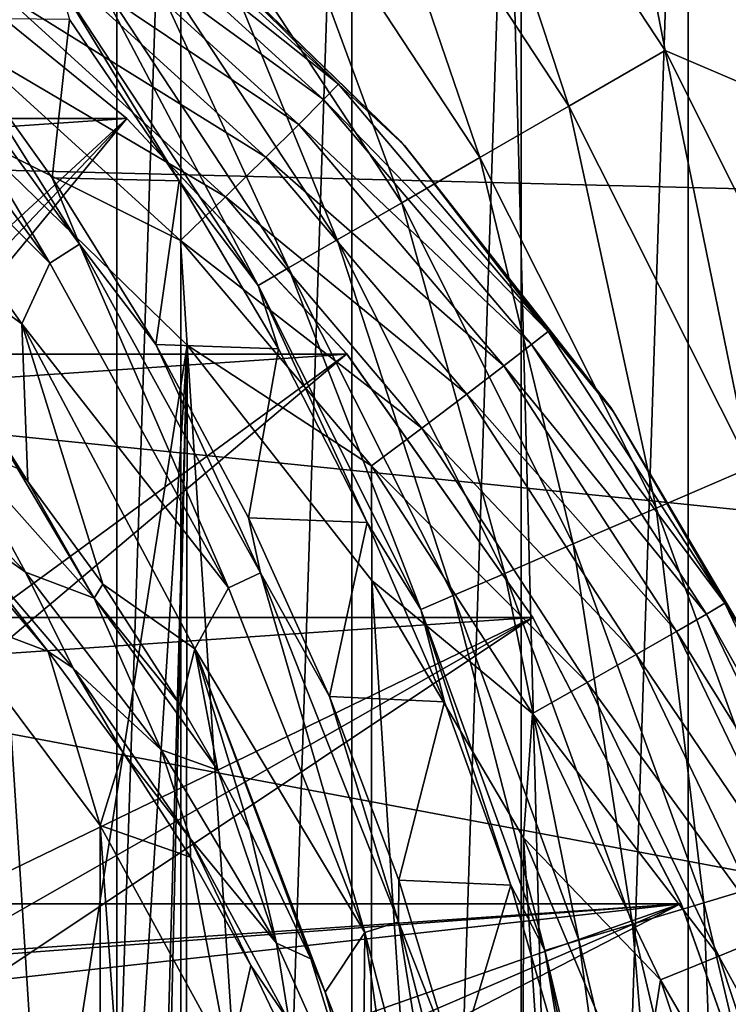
# Model space of a CAD drawing. Header units: millimetres. Extents: x -60 to 60, y -60 to 60.
# Tile 76 of 256: x -49.48 to -48.3, y 1.41 to 3.05. Entities that reach past the tile are written whole.
import ezdxf

# ---------------------------------------------------------------- set-up
doc = ezdxf.new("R2010")
doc.units = ezdxf.units.MM
doc.header["$LTSCALE"] = 81.481481
for name, color, linetype in [('142', 7, 'CONTINUOUS'), ('145', 7, 'CONTINUOUS'), ('181', 7, 'CONTINUOUS'), ('185', 7, 'CONTINUOUS'), ('188', 7, 'CONTINUOUS'), ('195', 7, 'CONTINUOUS'), ('209', 7, 'CONTINUOUS'), ('250', 7, 'CONTINUOUS'), ('254', 7, 'CONTINUOUS'), ('260', 7, 'CONTINUOUS'), ('261', 7, 'CONTINUOUS'), ('3', 7, 'CONTINUOUS'), ('334', 7, 'CONTINUOUS'), ('340', 7, 'CONTINUOUS'), ('341', 7, 'CONTINUOUS'), ('87', 7, 'CONTINUOUS')]:
    doc.layers.add(name, color=color, linetype=linetype)

msp = doc.modelspace()

# ---------------------------------------------------------------- linework, layer by layer
at = {"layer": '142', "color": 7, "linetype": 'Continuous', "true_color": 0xf5f5f5}
for points in [[(-49.3482, 1.7042, 16.8), (-49.6177, 2.0643, 16.8), (-49.3482, -1.7042, 16.8), (-49.3482, 1.7042, 16.8)], [(-49.3482, -1.7042, 16.8), (-49.6177, 2.0643, 16.8), (-49.5, 0, 16.8), (-49.3482, -1.7042, 16.8)], [(-49.1326, 1.3095, 16.8), (-49.3482, 1.7042, 16.8), (-49.1326, -1.3095, 16.8), (-49.1326, 1.3095, 16.8)], [(-49.1326, -1.3095, 16.8), (-49.3482, 1.7042, 16.8), (-49.3482, -1.7042, 16.8), (-49.1326, -1.3095, 16.8)]]:
    msp.add_3dface(points, dxfattribs=at)
at = {"layer": '145', "color": 7, "linetype": 'Continuous', "true_color": 0xf5f5f5}
for points in [[(-49.5699, 2.1546, 14.0635), (-49.6177, 2.0643, 16.8), (-49.435, 1.9951, 14.0128), (-49.5699, 2.1546, 14.0635)], [(-49.6177, 2.0643, 16.8), (-49.3482, 1.7042, 16.8), (-49.435, 1.9951, 14.0128), (-49.6177, 2.0643, 16.8)], [(-49.435, 1.9951, 14.0128), (-49.3482, 1.7042, 16.8), (-49.3106, 1.8271, 13.9618), (-49.435, 1.9951, 14.0128)], [(-49.3106, 1.8271, 13.9618), (-49.3482, 1.7042, 16.8), (-49.1973, 1.6516, 13.9114), (-49.3106, 1.8271, 13.9618)], [(-49.3482, 1.7042, 16.8), (-49.1326, 1.3095, 16.8), (-49.1973, 1.6516, 13.9114), (-49.3482, 1.7042, 16.8)], [(-49.1973, 1.6516, 13.9114), (-49.1326, 1.3095, 16.8), (-49.0961, 1.47, 13.8624), (-49.1973, 1.6516, 13.9114)], [(-49.0961, 1.47, 13.8624), (-49.1326, 1.3095, 16.8), (-49.0074, 1.284, 13.816), (-49.0961, 1.47, 13.8624)]]:
    msp.add_3dface(points, dxfattribs=at)
at = {"layer": '181', "color": 7, "linetype": 'Continuous', "true_color": 0xf5f5f5}
for points in [[(-49.4284, 2.7874, 13.0175), (-49.3993, 3.052, 2.9825), (-49.6196, 3.0542, 13.0175), (-49.4284, 2.7874, 13.0175)], [(-49.216, 2.7822, 2.9825), (-49.3993, 3.052, 2.9825), (-49.4284, 2.7874, 13.0175), (-49.216, 2.7822, 2.9825)], [(-49.255, 2.5086, 13.0175), (-49.216, 2.7822, 2.9825), (-49.4284, 2.7874, 13.0175), (-49.255, 2.5086, 13.0175)], [(-49.0499, 2.5014, 2.9825), (-49.216, 2.7822, 2.9825), (-49.255, 2.5086, 13.0175), (-49.0499, 2.5014, 2.9825)], [(-49.1003, 2.219, 13.0175), (-49.0499, 2.5014, 2.9825), (-49.255, 2.5086, 13.0175), (-49.1003, 2.219, 13.0175)], [(-48.9019, 2.2108, 2.9825), (-49.0499, 2.5014, 2.9825), (-49.1003, 2.219, 13.0175), (-48.9019, 2.2108, 2.9825)], [(-48.9648, 1.92, 13.0175), (-48.9019, 2.2108, 2.9825), (-49.1003, 2.219, 13.0175), (-48.9648, 1.92, 13.0175)], [(-48.7723, 1.9114, 2.9825), (-48.9019, 2.2108, 2.9825), (-48.9648, 1.92, 13.0175), (-48.7723, 1.9114, 2.9825)], [(-48.8491, 1.6127, 13.0175), (-48.7723, 1.9114, 2.9825), (-48.9648, 1.92, 13.0175), (-48.8491, 1.6127, 13.0175)], [(-48.6618, 1.6045, 2.9825), (-48.7723, 1.9114, 2.9825), (-48.8491, 1.6127, 13.0175), (-48.6618, 1.6045, 2.9825)], [(-48.7538, 1.2985, 13.0175), (-48.6618, 1.6045, 2.9825), (-48.8491, 1.6127, 13.0175), (-48.7538, 1.2985, 13.0175)], [(-48.5708, 1.2913, 2.9825), (-48.6618, 1.6045, 2.9825), (-48.7538, 1.2985, 13.0175), (-48.5708, 1.2913, 2.9825)]]:
    msp.add_3dface(points, dxfattribs=at)
at = {"layer": '185', "color": 7, "linetype": 'Continuous', "true_color": 0xf5f5f5}
for points in [[(-48.5646, 2.9072, 2.0741), (-48.787, 3.5832, 2.0186), (-48.9361, 3.4721, 2.0741), (-48.5646, 2.9072, 2.0741)], [(-48.4035, 3.0002, 2.0186), (-48.787, 3.5832, 2.0186), (-48.5646, 2.9072, 2.0741), (-48.4035, 3.0002, 2.0186)], [(-48.4035, 3.0002, 2.0186), (-48.504, 3.5176, 2), (-48.787, 3.5832, 2.0186), (-48.4035, 3.0002, 2.0186)], [(-48.1171, 2.8777, 2), (-48.504, 3.5176, 2), (-48.4035, 3.0002, 2.0186), (-48.1171, 2.8777, 2)], [(-48.7133, 2.8213, 2.1645), (-48.9361, 3.4721, 2.0741), (-49.0739, 3.3696, 2.1645), (-48.7133, 2.8213, 2.1645)], [(-48.5646, 2.9072, 2.0741), (-48.9361, 3.4721, 2.0741), (-48.7133, 2.8213, 2.1645), (-48.5646, 2.9072, 2.0741)], [(-48.8441, 2.7458, 2.2863), (-49.0739, 3.3696, 2.1645), (-49.195, 3.2794, 2.2863), (-48.8441, 2.7458, 2.2863)], [(-48.7133, 2.8213, 2.1645), (-49.0739, 3.3696, 2.1645), (-48.8441, 2.7458, 2.2863), (-48.7133, 2.8213, 2.1645)], [(-48.952, 2.6835, 2.4351), (-49.195, 3.2794, 2.2863), (-49.295, 3.205, 2.4351), (-48.952, 2.6835, 2.4351)], [(-48.8441, 2.7458, 2.2863), (-49.195, 3.2794, 2.2863), (-48.952, 2.6835, 2.4351), (-48.8441, 2.7458, 2.2863)], [(-49.0331, 2.6367, 2.6051), (-49.295, 3.205, 2.4351), (-49.37, 3.1491, 2.6051), (-49.0331, 2.6367, 2.6051)], [(-48.952, 2.6835, 2.4351), (-49.295, 3.205, 2.4351), (-49.0331, 2.6367, 2.6051), (-48.952, 2.6835, 2.4351)], [(-49.0841, 2.6072, 2.79), (-49.37, 3.1491, 2.6051), (-49.4174, 3.1139, 2.79), (-49.0841, 2.6072, 2.79)], [(-49.0331, 2.6367, 2.6051), (-49.37, 3.1491, 2.6051), (-49.0841, 2.6072, 2.79), (-49.0331, 2.6367, 2.6051)], [(-49.3993, 3.052, 2.9825), (-49.216, 2.7822, 2.9825), (-49.4174, 3.1139, 2.79), (-49.3993, 3.052, 2.9825)], [(-49.216, 2.7822, 2.9825), (-49.0841, 2.6072, 2.79), (-49.4174, 3.1139, 2.79), (-49.216, 2.7822, 2.9825)], [(-48.2611, 2.303, 2.0741), (-48.4035, 3.0002, 2.0186), (-48.5646, 2.9072, 2.0741), (-48.2611, 2.303, 2.0741)], [(-48.0904, 2.3766, 2.0186), (-48.4035, 3.0002, 2.0186), (-48.2611, 2.303, 2.0741), (-48.0904, 2.3766, 2.0186)], [(-48.0904, 2.3766, 2.0186), (-48.1171, 2.8777, 2), (-48.4035, 3.0002, 2.0186), (-48.0904, 2.3766, 2.0186)], [(-48.4188, 2.235, 2.1645), (-48.5646, 2.9072, 2.0741), (-48.7133, 2.8213, 2.1645), (-48.4188, 2.235, 2.1645)], [(-48.2611, 2.303, 2.0741), (-48.5646, 2.9072, 2.0741), (-48.4188, 2.235, 2.1645), (-48.2611, 2.303, 2.0741)], [(-48.5575, 2.1751, 2.2863), (-48.7133, 2.8213, 2.1645), (-48.8441, 2.7458, 2.2863), (-48.5575, 2.1751, 2.2863)], [(-48.4188, 2.235, 2.1645), (-48.7133, 2.8213, 2.1645), (-48.5575, 2.1751, 2.2863), (-48.4188, 2.235, 2.1645)], [(-49.216, 2.7822, 2.9825), (-49.0499, 2.5014, 2.9825), (-49.0841, 2.6072, 2.79), (-49.216, 2.7822, 2.9825)], [(-48.6719, 2.1258, 2.4351), (-48.8441, 2.7458, 2.2863), (-48.952, 2.6835, 2.4351), (-48.6719, 2.1258, 2.4351)], [(-48.5575, 2.1751, 2.2863), (-48.8441, 2.7458, 2.2863), (-48.6719, 2.1258, 2.4351), (-48.5575, 2.1751, 2.2863)], [(-48.7578, 2.0887, 2.6051), (-48.952, 2.6835, 2.4351), (-49.0331, 2.6367, 2.6051), (-48.7578, 2.0887, 2.6051)], [(-48.6719, 2.1258, 2.4351), (-48.952, 2.6835, 2.4351), (-48.7578, 2.0887, 2.6051), (-48.6719, 2.1258, 2.4351)], [(-48.812, 2.0653, 2.79), (-49.0331, 2.6367, 2.6051), (-49.0841, 2.6072, 2.79), (-48.812, 2.0653, 2.79)], [(-48.7578, 2.0887, 2.6051), (-49.0331, 2.6367, 2.6051), (-48.812, 2.0653, 2.79), (-48.7578, 2.0887, 2.6051)], [(-49.0499, 2.5014, 2.9825), (-48.9019, 2.2108, 2.9825), (-49.0841, 2.6072, 2.79), (-49.0499, 2.5014, 2.9825)], [(-48.9019, 2.2108, 2.9825), (-48.812, 2.0653, 2.79), (-49.0841, 2.6072, 2.79), (-48.9019, 2.2108, 2.9825)], [(-48.1944, 1.6183, 2.1645), (-48.2611, 2.303, 2.0741), (-48.4188, 2.235, 2.1645), (-48.1944, 1.6183, 2.1645)], [(-48.339, 1.575, 2.2863), (-48.4188, 2.235, 2.1645), (-48.5575, 2.1751, 2.2863), (-48.339, 1.575, 2.2863)], [(-48.1944, 1.6183, 2.1645), (-48.4188, 2.235, 2.1645), (-48.339, 1.575, 2.2863), (-48.1944, 1.6183, 2.1645)], [(-48.9019, 2.2108, 2.9825), (-48.7723, 1.9114, 2.9825), (-48.812, 2.0653, 2.79), (-48.9019, 2.2108, 2.9825)], [(-48.4585, 1.5393, 2.4351), (-48.5575, 2.1751, 2.2863), (-48.6719, 2.1258, 2.4351), (-48.4585, 1.5393, 2.4351)], [(-48.339, 1.575, 2.2863), (-48.5575, 2.1751, 2.2863), (-48.4585, 1.5393, 2.4351), (-48.339, 1.575, 2.2863)], [(-48.5481, 1.5124, 2.6051), (-48.6719, 2.1258, 2.4351), (-48.7578, 2.0887, 2.6051), (-48.5481, 1.5124, 2.6051)], [(-48.4585, 1.5393, 2.4351), (-48.6719, 2.1258, 2.4351), (-48.5481, 1.5124, 2.6051), (-48.4585, 1.5393, 2.4351)], [(-48.6046, 1.4955, 2.79), (-48.7578, 2.0887, 2.6051), (-48.812, 2.0653, 2.79), (-48.6046, 1.4955, 2.79)], [(-48.5481, 1.5124, 2.6051), (-48.7578, 2.0887, 2.6051), (-48.6046, 1.4955, 2.79), (-48.5481, 1.5124, 2.6051)], [(-48.7723, 1.9114, 2.9825), (-48.6618, 1.6045, 2.9825), (-48.812, 2.0653, 2.79), (-48.7723, 1.9114, 2.9825)], [(-48.6618, 1.6045, 2.9825), (-48.6046, 1.4955, 2.79), (-48.812, 2.0653, 2.79), (-48.6618, 1.6045, 2.9825)], [(-48.1918, 0.9536, 2.2863), (-48.1944, 1.6183, 2.1645), (-48.339, 1.575, 2.2863), (-48.1918, 0.9536, 2.2863)], [(-48.6618, 1.6045, 2.9825), (-48.5708, 1.2913, 2.9825), (-48.6046, 1.4955, 2.79), (-48.6618, 1.6045, 2.9825)], [(-48.3145, 0.932, 2.4351), (-48.339, 1.575, 2.2863), (-48.4585, 1.5393, 2.4351), (-48.3145, 0.932, 2.4351)], [(-48.1918, 0.9536, 2.2863), (-48.339, 1.575, 2.2863), (-48.3145, 0.932, 2.4351), (-48.1918, 0.9536, 2.2863)], [(-48.4067, 0.9157, 2.6051), (-48.4585, 1.5393, 2.4351), (-48.5481, 1.5124, 2.6051), (-48.4067, 0.9157, 2.6051)], [(-48.3145, 0.932, 2.4351), (-48.4585, 1.5393, 2.4351), (-48.4067, 0.9157, 2.6051), (-48.3145, 0.932, 2.4351)], [(-48.4648, 0.9055, 2.79), (-48.5481, 1.5124, 2.6051), (-48.6046, 1.4955, 2.79), (-48.4648, 0.9055, 2.79)], [(-48.4067, 0.9157, 2.6051), (-48.5481, 1.5124, 2.6051), (-48.4648, 0.9055, 2.79), (-48.4067, 0.9157, 2.6051)], [(-48.5708, 1.2913, 2.9825), (-48.4997, 0.9729, 2.9825), (-48.6046, 1.4955, 2.79), (-48.5708, 1.2913, 2.9825)], [(-48.4997, 0.9729, 2.9825), (-48.4648, 0.9055, 2.79), (-48.6046, 1.4955, 2.79), (-48.4997, 0.9729, 2.9825)]]:
    msp.add_3dface(points, dxfattribs=at)
at = {"layer": '188', "color": 7, "linetype": 'Continuous', "true_color": 0xf5f5f5}
for points in [[(-49.7967, 3.1463, 13.3949), (-49.4324, 2.6449, 13.3949), (-49.7513, 3.1839, 13.21), (-49.7967, 3.1463, 13.3949)], [(-49.7513, 3.1839, 13.21), (-49.4324, 2.6449, 13.3949), (-49.3826, 2.6765, 13.21), (-49.7513, 3.1839, 13.21)], [(-49.6196, 3.0542, 13.0175), (-49.7513, 3.1839, 13.21), (-49.3826, 2.6765, 13.21), (-49.6196, 3.0542, 13.0175)], [(-49.7967, 3.1463, 13.3949), (-49.8352, 3.0456, 13.5649), (-49.4324, 2.6449, 13.3949), (-49.7967, 3.1463, 13.3949)], [(-49.4284, 2.7874, 13.0175), (-49.6196, 3.0542, 13.0175), (-49.3826, 2.6765, 13.21), (-49.4284, 2.7874, 13.0175)], [(-49.4792, 2.5432, 13.5649), (-49.8352, 3.0456, 13.5649), (-49.7678, 2.7517, 13.7137), (-49.4792, 2.5432, 13.5649)], [(-49.8352, 3.0456, 13.5649), (-49.4792, 2.5432, 13.5649), (-49.4324, 2.6449, 13.3949), (-49.8352, 3.0456, 13.5649)], [(-49.255, 2.5086, 13.0175), (-49.4284, 2.7874, 13.0175), (-49.3826, 2.6765, 13.21), (-49.255, 2.5086, 13.0175)], [(-49.4694, 2.2796, 13.7136), (-49.4792, 2.5432, 13.5649), (-49.7678, 2.7517, 13.7137), (-49.4694, 2.2796, 13.7136)], [(-49.4694, 2.2796, 13.7136), (-49.7678, 2.7517, 13.7137), (-49.4864, 2.3012, 13.7178), (-49.4694, 2.2796, 13.7136)], [(-49.4324, 2.6449, 13.3949), (-49.1338, 2.1017, 13.3949), (-49.3826, 2.6765, 13.21), (-49.4324, 2.6449, 13.3949)], [(-49.3826, 2.6765, 13.21), (-49.1338, 2.1017, 13.3949), (-49.0804, 2.1268, 13.21), (-49.3826, 2.6765, 13.21)], [(-49.255, 2.5086, 13.0175), (-49.3826, 2.6765, 13.21), (-49.0804, 2.1268, 13.21), (-49.255, 2.5086, 13.0175)], [(-49.4324, 2.6449, 13.3949), (-49.4792, 2.5432, 13.5649), (-49.1338, 2.1017, 13.3949), (-49.4324, 2.6449, 13.3949)], [(-49.3439, 2.1077, 13.6812), (-49.4792, 2.5432, 13.5649), (-49.4694, 2.2796, 13.7136), (-49.3439, 2.1077, 13.6812)], [(-49.1898, 1.9998, 13.5649), (-49.4792, 2.5432, 13.5649), (-49.3439, 2.1077, 13.6812), (-49.1898, 1.9998, 13.5649)], [(-49.4792, 2.5432, 13.5649), (-49.1898, 1.9998, 13.5649), (-49.1338, 2.1017, 13.3949), (-49.4792, 2.5432, 13.5649)], [(-49.1003, 2.219, 13.0175), (-49.255, 2.5086, 13.0175), (-49.0804, 2.1268, 13.21), (-49.1003, 2.219, 13.0175)], [(-48.9648, 1.92, 13.0175), (-49.1003, 2.219, 13.0175), (-49.0804, 2.1268, 13.21), (-48.9648, 1.92, 13.0175)], [(-49.1338, 2.1017, 13.3949), (-48.9056, 1.5253, 13.3949), (-49.0804, 2.1268, 13.21), (-49.1338, 2.1017, 13.3949)], [(-49.0804, 2.1268, 13.21), (-48.9056, 1.5253, 13.3949), (-48.8495, 1.5435, 13.21), (-49.0804, 2.1268, 13.21)], [(-48.9648, 1.92, 13.0175), (-49.0804, 2.1268, 13.21), (-48.8495, 1.5435, 13.21), (-48.9648, 1.92, 13.0175)], [(-49.2141, 1.9056, 13.6444), (-49.1898, 1.9998, 13.5649), (-49.3439, 2.1077, 13.6812), (-49.2141, 1.9056, 13.6444)], [(-49.1338, 2.1017, 13.3949), (-49.1898, 1.9998, 13.5649), (-48.9056, 1.5253, 13.3949), (-49.1338, 2.1017, 13.3949)], [(-49.1517, 1.7971, 13.6254), (-49.1898, 1.9998, 13.5649), (-49.2141, 1.9056, 13.6444), (-49.1517, 1.7971, 13.6254)], [(-49.0978, 1.6962, 13.6082), (-49.1898, 1.9998, 13.5649), (-49.1517, 1.7971, 13.6254), (-49.0978, 1.6962, 13.6082)], [(-48.9959, 1.4813, 13.5734), (-49.1898, 1.9998, 13.5649), (-49.0978, 1.6962, 13.6082), (-48.9959, 1.4813, 13.5734)], [(-48.9723, 1.4259, 13.5649), (-49.1898, 1.9998, 13.5649), (-48.9959, 1.4813, 13.5734), (-48.9723, 1.4259, 13.5649)], [(-49.1898, 1.9998, 13.5649), (-48.9723, 1.4259, 13.5649), (-48.9056, 1.5253, 13.3949), (-49.1898, 1.9998, 13.5649)], [(-48.8491, 1.6127, 13.0175), (-48.9648, 1.92, 13.0175), (-48.8495, 1.5435, 13.21), (-48.8491, 1.6127, 13.0175)], [(-48.7538, 1.2985, 13.0175), (-48.8491, 1.6127, 13.0175), (-48.8495, 1.5435, 13.21), (-48.7538, 1.2985, 13.0175)], [(-48.9056, 1.5253, 13.3949), (-48.7514, 0.9249, 13.3949), (-48.8495, 1.5435, 13.21), (-48.9056, 1.5253, 13.3949)], [(-48.8495, 1.5435, 13.21), (-48.7514, 0.9249, 13.3949), (-48.6935, 0.936, 13.21), (-48.8495, 1.5435, 13.21)], [(-48.7538, 1.2985, 13.0175), (-48.8495, 1.5435, 13.21), (-48.6935, 0.936, 13.21), (-48.7538, 1.2985, 13.0175)], [(-48.9723, 1.4259, 13.5649), (-48.9088, 1.2631, 13.5411), (-48.9056, 1.5253, 13.3949), (-48.9723, 1.4259, 13.5649)], [(-48.9088, 1.2631, 13.5411), (-48.8368, 1.0439, 13.5121), (-48.9056, 1.5253, 13.3949), (-48.9088, 1.2631, 13.5411)], [(-48.9056, 1.5253, 13.3949), (-48.8368, 1.0439, 13.5121), (-48.7514, 0.9249, 13.3949), (-48.9056, 1.5253, 13.3949)]]:
    msp.add_3dface(points, dxfattribs=at)
at = {"layer": '195', "color": 7, "linetype": 'Continuous', "true_color": 0xf5f5f5}
for points in [[(-49.4733, 2.1281, 13.8274), (-49.5919, 2.3464, 13.7903), (-49.7311, 2.3969, 13.9151), (-49.4733, 2.1281, 13.8274)], [(-49.4733, 2.1281, 13.8274), (-49.7311, 2.3969, 13.9151), (-49.6179, 2.2297, 13.9737), (-49.4733, 2.1281, 13.8274)], [(-49.3581, 2.0843, 13.7082), (-49.5919, 2.3464, 13.7903), (-49.4733, 2.1281, 13.8274), (-49.3581, 2.0843, 13.7082)], [(-49.3581, 2.0843, 13.7082), (-49.4864, 2.3012, 13.7178), (-49.5919, 2.3464, 13.7903), (-49.3581, 2.0843, 13.7082)], [(-49.4694, 2.2796, 13.7136), (-49.4864, 2.3012, 13.7178), (-49.3581, 2.0843, 13.7082), (-49.4694, 2.2796, 13.7136)], [(-49.3439, 2.1077, 13.6812), (-49.4694, 2.2796, 13.7136), (-49.3581, 2.0843, 13.7082), (-49.3439, 2.1077, 13.6812)], [(-49.5699, 2.1546, 14.0635), (-49.435, 1.9951, 14.0128), (-49.6179, 2.2297, 13.9737), (-49.5699, 2.1546, 14.0635)], [(-49.435, 1.9951, 14.0128), (-49.3935, 1.9676, 13.8904), (-49.6179, 2.2297, 13.9737), (-49.435, 1.9951, 14.0128)], [(-49.3935, 1.9676, 13.8904), (-49.4733, 2.1281, 13.8274), (-49.6179, 2.2297, 13.9737), (-49.3935, 1.9676, 13.8904)], [(-49.2464, 1.8308, 13.7378), (-49.3581, 2.0843, 13.7082), (-49.4733, 2.1281, 13.8274), (-49.2464, 1.8308, 13.7378)], [(-49.2464, 1.8308, 13.7378), (-49.4733, 2.1281, 13.8274), (-49.3935, 1.9676, 13.8904), (-49.2464, 1.8308, 13.7378)], [(-49.2141, 1.9056, 13.6444), (-49.3439, 2.1077, 13.6812), (-49.3581, 2.0843, 13.7082), (-49.2141, 1.9056, 13.6444)], [(-49.1517, 1.7971, 13.6254), (-49.2141, 1.9056, 13.6444), (-49.3581, 2.0843, 13.7082), (-49.1517, 1.7971, 13.6254)], [(-49.1517, 1.7971, 13.6254), (-49.3581, 2.0843, 13.7082), (-49.2464, 1.8308, 13.7378), (-49.1517, 1.7971, 13.6254)], [(-49.435, 1.9951, 14.0128), (-49.3106, 1.8271, 13.9618), (-49.3935, 1.9676, 13.8904), (-49.435, 1.9951, 14.0128)], [(-49.3106, 1.8271, 13.9618), (-49.1975, 1.6824, 13.8069), (-49.3935, 1.9676, 13.8904), (-49.3106, 1.8271, 13.9618)], [(-49.1975, 1.6824, 13.8069), (-49.2464, 1.8308, 13.7378), (-49.3935, 1.9676, 13.8904), (-49.1975, 1.6824, 13.8069)], [(-49.0535, 1.5073, 13.65), (-49.2464, 1.8308, 13.7378), (-49.1975, 1.6824, 13.8069), (-49.0535, 1.5073, 13.65)], [(-49.0535, 1.5073, 13.65), (-49.1517, 1.7971, 13.6254), (-49.2464, 1.8308, 13.7378), (-49.0535, 1.5073, 13.65)], [(-49.3106, 1.8271, 13.9618), (-49.1973, 1.6516, 13.9114), (-49.1975, 1.6824, 13.8069), (-49.3106, 1.8271, 13.9618)], [(-49.0978, 1.6962, 13.6082), (-49.1517, 1.7971, 13.6254), (-49.0535, 1.5073, 13.65), (-49.0978, 1.6962, 13.6082)], [(-48.9959, 1.4813, 13.5734), (-49.0978, 1.6962, 13.6082), (-49.0535, 1.5073, 13.65), (-48.9959, 1.4813, 13.5734)], [(-49.1973, 1.6516, 13.9114), (-49.0961, 1.47, 13.8624), (-49.1975, 1.6824, 13.8069), (-49.1973, 1.6516, 13.9114)], [(-49.0961, 1.47, 13.8624), (-49.0322, 1.3766, 13.7265), (-49.1975, 1.6824, 13.8069), (-49.0961, 1.47, 13.8624)], [(-49.0322, 1.3766, 13.7265), (-49.0535, 1.5073, 13.65), (-49.1975, 1.6824, 13.8069), (-49.0322, 1.3766, 13.7265)], [(-48.8973, 1.1601, 13.5689), (-49.0535, 1.5073, 13.65), (-49.0322, 1.3766, 13.7265), (-48.8973, 1.1601, 13.5689)], [(-48.8973, 1.1601, 13.5689), (-48.9959, 1.4813, 13.5734), (-49.0535, 1.5073, 13.65), (-48.8973, 1.1601, 13.5689)], [(-49.0961, 1.47, 13.8624), (-49.0074, 1.284, 13.816), (-49.0322, 1.3766, 13.7265), (-49.0961, 1.47, 13.8624)], [(-48.9723, 1.4259, 13.5649), (-48.9959, 1.4813, 13.5734), (-48.8973, 1.1601, 13.5689), (-48.9723, 1.4259, 13.5649)], [(-48.9088, 1.2631, 13.5411), (-48.9723, 1.4259, 13.5649), (-48.8973, 1.1601, 13.5689), (-48.9088, 1.2631, 13.5411)]]:
    msp.add_3dface(points, dxfattribs=at)
at = {"layer": '209', "color": 151, "linetype": 'Continuous', "true_color": 0x7dbfed}
for points in [[(-49.3203, 28.4747, 28.5), (-47.7624, -31.017, 28.5), (-47.7624, 31.017, 28.5), (-49.3203, 28.4747, 28.5)], [(-50.7429, 25.8545, 28.5), (-49.3203, -28.4747, 28.5), (-49.3203, 28.4747, 28.5), (-50.7429, 25.8545, 28.5)], [(-49.3203, -28.4747, 28.5), (-47.7624, -31.017, 28.5), (-49.3203, 28.4747, 28.5), (-49.3203, -28.4747, 28.5)], [(-50.4, 0, 28.5), (-49.3203, -28.4747, 28.5), (-50.7429, 25.8545, 28.5), (-50.4, 0, 28.5)]]:
    msp.add_3dface(points, dxfattribs=at)
at = {"layer": '250', "color": 151, "linetype": 'Continuous', "true_color": 0x7dbfed}
for points in [[(-49.2134, 4.3764, 17.3), (-49.5, -4.3858, 17.3), (-49.5, 4.3858, 17.3), (-49.2134, 4.3764, 17.3)], [(-49.2134, -4.3764, 17.3), (-49.5, -4.3858, 17.3), (-49.2134, 4.3764, 17.3), (-49.2134, -4.3764, 17.3)], [(-48.9277, 4.3483, 17.3), (-49.2134, -4.3764, 17.3), (-49.2134, 4.3764, 17.3), (-48.9277, 4.3483, 17.3)], [(-48.9277, -4.3483, 17.3), (-49.2134, -4.3764, 17.3), (-48.9277, 4.3483, 17.3), (-48.9277, -4.3483, 17.3)], [(-48.6446, 4.3016, 17.3), (-48.9277, -4.3483, 17.3), (-48.9277, 4.3483, 17.3), (-48.6446, 4.3016, 17.3)], [(-48.6446, -4.3016, 17.3), (-48.9277, -4.3483, 17.3), (-48.6446, 4.3016, 17.3), (-48.6446, -4.3016, 17.3)], [(-48.365, 4.2364, 17.3), (-48.6446, -4.3016, 17.3), (-48.6446, 4.3016, 17.3), (-48.365, 4.2364, 17.3)], [(-48.365, -4.2364, 17.3), (-48.6446, -4.3016, 17.3), (-48.365, 4.2364, 17.3), (-48.365, -4.2364, 17.3)], [(-48.0904, 4.1531, 17.3), (-48.365, -4.2364, 17.3), (-48.365, 4.2364, 17.3), (-48.0904, 4.1531, 17.3)], [(-48.0904, -4.1531, 17.3), (-48.365, -4.2364, 17.3), (-48.0904, 4.1531, 17.3), (-48.0904, -4.1531, 17.3)]]:
    msp.add_3dface(points, dxfattribs=at)
at = {"layer": '254', "color": 151, "linetype": 'Continuous', "true_color": 0x7dbfed}
for points in [[(-49.2534, 3.2432, 21.5571), (-48.846, 2.8486, 21.5571), (-49.2457, 3.2367, 22.5601), (-49.2534, 3.2432, 21.5571)], [(-49.2457, 3.2367, 22.5601), (-48.846, 2.8486, 21.5571), (-48.8397, 2.8416, 22.5538), (-49.2457, 3.2367, 22.5601)], [(-48.846, 2.8486, 21.5571), (-48.4947, 2.4032, 21.5571), (-48.8397, 2.8416, 22.5538), (-48.846, 2.8486, 21.5571)], [(-48.8397, 2.8416, 22.5538), (-48.4947, 2.4032, 21.5571), (-48.4898, 2.396, 22.5485), (-48.8397, 2.8416, 22.5538)], [(-48.4947, 2.4032, 21.5571), (-48.2059, 1.9151, 21.5571), (-48.4898, 2.396, 22.5485), (-48.4947, 2.4032, 21.5571)], [(-48.4898, 2.396, 22.5485), (-48.2059, 1.9151, 21.5571), (-48.2023, 1.9079, 22.544), (-48.4898, 2.396, 22.5485)]]:
    msp.add_3dface(points, dxfattribs=at)
at = {"layer": '260', "color": 151, "linetype": 'Continuous', "true_color": 0x7dbfed}
for points in [[(-49.6122, 1.3487, 23.0609), (-49.561, 2.8559, 23.06), (-49.4413, 0.9854, 23.0579), (-49.6122, 1.3487, 23.0609)], [(-49.561, 2.8559, 23.06), (-49.2027, 2.5073, 23.0538), (-49.4413, 0.9854, 23.0579), (-49.561, 2.8559, 23.06)], [(-49.4413, 0.9854, 23.0579), (-49.2027, 2.5073, 23.0538), (-49.3252, 0.6011, 23.0559), (-49.4413, 0.9854, 23.0579)], [(-49.3252, 0.6011, 23.0559), (-49.2027, 2.5073, 23.0538), (-49.2663, 0.2041, 23.0549), (-49.3252, 0.6011, 23.0559)], [(-49.2663, 0.2041, 23.0549), (-49.2027, 2.5073, 23.0538), (-49.2658, -0.1974, 23.0549), (-49.2663, 0.2041, 23.0549)], [(-49.2027, 2.5073, 23.0538), (-49.2091, -2.5144, 23.0539), (-49.2658, -0.1974, 23.0549), (-49.2027, 2.5073, 23.0538)], [(-48.8995, -2.1221, 23.0485), (-49.2091, -2.5144, 23.0539), (-49.2027, 2.5073, 23.0538), (-48.8995, -2.1221, 23.0485)], [(-48.894, 2.1142, 23.0484), (-48.8995, -2.1221, 23.0485), (-49.2027, 2.5073, 23.0538), (-48.894, 2.1142, 23.0484)], [(-48.6447, -1.692, 23.044), (-48.8995, -2.1221, 23.0485), (-48.894, 2.1142, 23.0484), (-48.6447, -1.692, 23.044)], [(-48.6404, 1.6835, 23.0439), (-48.6447, -1.692, 23.044), (-48.894, 2.1142, 23.0484), (-48.6404, 1.6835, 23.0439)], [(-48.4494, -1.2319, 23.0406), (-48.6447, -1.692, 23.044), (-48.6404, 1.6835, 23.0439), (-48.4494, -1.2319, 23.0406)], [(-48.4463, 1.2229, 23.0406), (-48.4494, -1.2319, 23.0406), (-48.6404, 1.6835, 23.0439), (-48.4463, 1.2229, 23.0406)]]:
    msp.add_3dface(points, dxfattribs=at)
at = {"layer": '261', "color": 151, "linetype": 'Continuous', "true_color": 0x7dbfed}
for points in [[(-48.95, 2.9438, 22.6603), (-49.3719, 3.2799, 22.7734), (-49.3507, 3.3087, 22.6673), (-48.95, 2.9438, 22.6603)], [(-49.2457, 3.2367, 22.5601), (-48.95, 2.9438, 22.6603), (-49.3507, 3.3087, 22.6673), (-49.2457, 3.2367, 22.5601)], [(-48.9747, 2.9181, 22.7665), (-49.4075, 3.2334, 22.8689), (-49.3719, 3.2799, 22.7734), (-48.9747, 2.9181, 22.7665)], [(-48.9747, 2.9181, 22.7665), (-49.3719, 3.2799, 22.7734), (-48.95, 2.9438, 22.6603), (-48.9747, 2.9181, 22.7665)], [(-49.0159, 2.8767, 22.8621), (-49.4555, 3.1715, 22.949), (-49.4075, 3.2334, 22.8689), (-49.0159, 2.8767, 22.8621)], [(-49.0159, 2.8767, 22.8621), (-49.4075, 3.2334, 22.8689), (-48.9747, 2.9181, 22.7665), (-49.0159, 2.8767, 22.8621)], [(-49.2457, 3.2367, 22.5601), (-48.8397, 2.8416, 22.5538), (-48.95, 2.9438, 22.6603), (-49.2457, 3.2367, 22.5601)], [(-49.0715, 2.8217, 22.9423), (-49.5138, 3.0975, 23.0097), (-49.4555, 3.1715, 22.949), (-49.0715, 2.8217, 22.9423)], [(-49.0715, 2.8217, 22.9423), (-49.4555, 3.1715, 22.949), (-49.0159, 2.8767, 22.8621), (-49.0715, 2.8217, 22.9423)], [(-49.1387, 2.7558, 23.0031), (-49.5792, 3.0149, 23.0478), (-49.5138, 3.0975, 23.0097), (-49.1387, 2.7558, 23.0031)], [(-49.1387, 2.7558, 23.0031), (-49.5138, 3.0975, 23.0097), (-49.0715, 2.8217, 22.9423), (-49.1387, 2.7558, 23.0031)], [(-49.2141, 2.6823, 23.0414), (-49.561, 2.8559, 23.06), (-49.5792, 3.0149, 23.0478), (-49.2141, 2.6823, 23.0414)], [(-49.2141, 2.6823, 23.0414), (-49.5792, 3.0149, 23.0478), (-49.1387, 2.7558, 23.0031), (-49.2141, 2.6823, 23.0414)], [(-48.5992, 2.5306, 22.6541), (-48.9747, 2.9181, 22.7665), (-48.95, 2.9438, 22.6603), (-48.5992, 2.5306, 22.6541)], [(-48.8397, 2.8416, 22.5538), (-48.5992, 2.5306, 22.6541), (-48.95, 2.9438, 22.6603), (-48.8397, 2.8416, 22.5538)], [(-48.627, 2.5085, 22.7604), (-49.0159, 2.8767, 22.8621), (-48.9747, 2.9181, 22.7665), (-48.627, 2.5085, 22.7604)], [(-48.627, 2.5085, 22.7604), (-48.9747, 2.9181, 22.7665), (-48.5992, 2.5306, 22.6541), (-48.627, 2.5085, 22.7604)], [(-48.6731, 2.473, 22.8561), (-49.0715, 2.8217, 22.9423), (-49.0159, 2.8767, 22.8621), (-48.6731, 2.473, 22.8561)], [(-48.6731, 2.473, 22.8561), (-49.0159, 2.8767, 22.8621), (-48.627, 2.5085, 22.7604), (-48.6731, 2.473, 22.8561)], [(-49.2027, 2.5073, 23.0538), (-49.561, 2.8559, 23.06), (-49.2141, 2.6823, 23.0414), (-49.2027, 2.5073, 23.0538)], [(-48.8397, 2.8416, 22.5538), (-48.4898, 2.396, 22.5485), (-48.5992, 2.5306, 22.6541), (-48.8397, 2.8416, 22.5538)], [(-48.7352, 2.4257, 22.9364), (-49.1387, 2.7558, 23.0031), (-49.0715, 2.8217, 22.9423), (-48.7352, 2.4257, 22.9364)], [(-48.7352, 2.4257, 22.9364), (-49.0715, 2.8217, 22.9423), (-48.6731, 2.473, 22.8561), (-48.7352, 2.4257, 22.9364)], [(-48.8103, 2.369, 22.9974), (-49.2141, 2.6823, 23.0414), (-49.1387, 2.7558, 23.0031), (-48.8103, 2.369, 22.9974)], [(-48.8103, 2.369, 22.9974), (-49.1387, 2.7558, 23.0031), (-48.7352, 2.4257, 22.9364), (-48.8103, 2.369, 22.9974)], [(-48.8944, 2.3059, 23.0359), (-49.2141, 2.6823, 23.0414), (-48.8103, 2.369, 22.9974), (-48.8944, 2.3059, 23.0359)], [(-48.8944, 2.3059, 23.0359), (-49.2027, 2.5073, 23.0538), (-49.2141, 2.6823, 23.0414), (-48.8944, 2.3059, 23.0359)], [(-48.304, 2.0761, 22.649), (-48.627, 2.5085, 22.7604), (-48.5992, 2.5306, 22.6541), (-48.304, 2.0761, 22.649)], [(-48.4898, 2.396, 22.5485), (-48.304, 2.0761, 22.649), (-48.5992, 2.5306, 22.6541), (-48.4898, 2.396, 22.5485)], [(-48.894, 2.1142, 23.0484), (-49.2027, 2.5073, 23.0538), (-48.8944, 2.3059, 23.0359), (-48.894, 2.1142, 23.0484)], [(-48.3343, 2.058, 22.7553), (-48.6731, 2.473, 22.8561), (-48.627, 2.5085, 22.7604), (-48.3343, 2.058, 22.7553)], [(-48.3343, 2.058, 22.7553), (-48.627, 2.5085, 22.7604), (-48.304, 2.0761, 22.649), (-48.3343, 2.058, 22.7553)], [(-48.3846, 2.0288, 22.8511), (-48.7352, 2.4257, 22.9364), (-48.6731, 2.473, 22.8561), (-48.3846, 2.0288, 22.8511)], [(-48.3846, 2.0288, 22.8511), (-48.6731, 2.473, 22.8561), (-48.3343, 2.058, 22.7553), (-48.3846, 2.0288, 22.8511)], [(-48.4523, 1.99, 22.9315), (-48.8103, 2.369, 22.9974), (-48.7352, 2.4257, 22.9364), (-48.4523, 1.99, 22.9315)], [(-48.4523, 1.99, 22.9315), (-48.7352, 2.4257, 22.9364), (-48.3846, 2.0288, 22.8511), (-48.4523, 1.99, 22.9315)], [(-48.4898, 2.396, 22.5485), (-48.2023, 1.9079, 22.544), (-48.304, 2.0761, 22.649), (-48.4898, 2.396, 22.5485)], [(-48.5339, 1.9435, 22.9926), (-48.8944, 2.3059, 23.0359), (-48.8103, 2.369, 22.9974), (-48.5339, 1.9435, 22.9926)], [(-48.5339, 1.9435, 22.9926), (-48.8103, 2.369, 22.9974), (-48.4523, 1.99, 22.9315), (-48.5339, 1.9435, 22.9926)], [(-48.6254, 1.8917, 23.0312), (-48.8944, 2.3059, 23.0359), (-48.5339, 1.9435, 22.9926), (-48.6254, 1.8917, 23.0312)], [(-48.6254, 1.8917, 23.0312), (-48.894, 2.1142, 23.0484), (-48.8944, 2.3059, 23.0359), (-48.6254, 1.8917, 23.0312)], [(-48.6404, 1.6835, 23.0439), (-48.894, 2.1142, 23.0484), (-48.6254, 1.8917, 23.0312), (-48.6404, 1.6835, 23.0439)], [(-48.0692, 1.5875, 22.6449), (-48.3343, 2.058, 22.7553), (-48.304, 2.0761, 22.649), (-48.0692, 1.5875, 22.6449)], [(-48.2023, 1.9079, 22.544), (-48.0692, 1.5875, 22.6449), (-48.304, 2.0761, 22.649), (-48.2023, 1.9079, 22.544)], [(-48.1016, 1.5737, 22.7512), (-48.3846, 2.0288, 22.8511), (-48.3343, 2.058, 22.7553), (-48.1016, 1.5737, 22.7512)], [(-48.1016, 1.5737, 22.7512), (-48.3343, 2.058, 22.7553), (-48.0692, 1.5875, 22.6449), (-48.1016, 1.5737, 22.7512)], [(-48.1552, 1.5514, 22.8471), (-48.4523, 1.99, 22.9315), (-48.3846, 2.0288, 22.8511), (-48.1552, 1.5514, 22.8471)], [(-48.1552, 1.5514, 22.8471), (-48.3846, 2.0288, 22.8511), (-48.1016, 1.5737, 22.7512), (-48.1552, 1.5514, 22.8471)], [(-48.2272, 1.5217, 22.9276), (-48.5339, 1.9435, 22.9926), (-48.4523, 1.99, 22.9315), (-48.2272, 1.5217, 22.9276)], [(-48.2272, 1.5217, 22.9276), (-48.4523, 1.99, 22.9315), (-48.1552, 1.5514, 22.8471), (-48.2272, 1.5217, 22.9276)], [(-48.3141, 1.4861, 22.9887), (-48.6254, 1.8917, 23.0312), (-48.5339, 1.9435, 22.9926), (-48.3141, 1.4861, 22.9887)], [(-48.3141, 1.4861, 22.9887), (-48.5339, 1.9435, 22.9926), (-48.2272, 1.5217, 22.9276), (-48.3141, 1.4861, 22.9887)], [(-48.4115, 1.4465, 23.0274), (-48.6404, 1.6835, 23.0439), (-48.6254, 1.8917, 23.0312), (-48.4115, 1.4465, 23.0274)], [(-48.4115, 1.4465, 23.0274), (-48.6254, 1.8917, 23.0312), (-48.3141, 1.4861, 22.9887), (-48.4115, 1.4465, 23.0274)], [(-48.4463, 1.2229, 23.0406), (-48.6404, 1.6835, 23.0439), (-48.4115, 1.4465, 23.0274), (-48.4463, 1.2229, 23.0406)], [(-48.0638, 1.0285, 22.9247), (-48.3141, 1.4861, 22.9887), (-48.2272, 1.5217, 22.9276), (-48.0638, 1.0285, 22.9247)], [(-48.1545, 1.0045, 22.9859), (-48.4115, 1.4465, 23.0274), (-48.3141, 1.4861, 22.9887), (-48.1545, 1.0045, 22.9859)], [(-48.1545, 1.0045, 22.9859), (-48.3141, 1.4861, 22.9887), (-48.0638, 1.0285, 22.9247), (-48.1545, 1.0045, 22.9859)], [(-48.2561, 0.9777, 23.0247), (-48.4463, 1.2229, 23.0406), (-48.4115, 1.4465, 23.0274), (-48.2561, 0.9777, 23.0247)], [(-48.2561, 0.9777, 23.0247), (-48.4115, 1.4465, 23.0274), (-48.1545, 1.0045, 22.9859), (-48.2561, 0.9777, 23.0247)]]:
    msp.add_3dface(points, dxfattribs=at)
at = {"layer": '3', "color": 7, "linetype": 'Continuous', "true_color": 0xf5f5f5}
for points in [[(-55.2898, 2.9464, -3), (-55.0547, 5.8849, -3), (-47.1247, 3.2709, -3), (-55.2898, 2.9464, -3)], [(-47.5035, 2.7496, -3), (-55.2898, 2.9464, -3), (-47.1247, 3.2709, -3), (-47.5035, 2.7496, -3)], [(-55.3683, 0, -3), (-55.2898, 2.9464, -3), (-48.2922, 0.3222, -3), (-55.3683, 0, -3)], [(-48.2922, 0.3222, -3), (-55.2898, 2.9464, -3), (-48.2114, 0.9616, -3), (-48.2922, 0.3222, -3)], [(-48.2114, 0.9616, -3), (-55.2898, 2.9464, -3), (-48.0512, 1.5857, -3), (-48.2114, 0.9616, -3)], [(-48.0512, 1.5857, -3), (-55.2898, 2.9464, -3), (-47.8139, 2.1849, -3), (-48.0512, 1.5857, -3)], [(-47.8139, 2.1849, -3), (-55.2898, 2.9464, -3), (-47.5035, 2.7496, -3), (-47.8139, 2.1849, -3)]]:
    msp.add_3dface(points, dxfattribs=at)
at = {"layer": '334', "linetype": 'Continuous'}
for points in [[(-49.722, 3.2269, 21.4), (-54.6962, 2.8867, 21.4), (-49.3038, 2.8867, 21.4), (-49.722, 3.2269, 21.4)], [(-49.3038, 2.8867, 21.4), (-55.0641, 2.4927, 21.4), (-48.9359, 2.4927, 21.4), (-49.3038, 2.8867, 21.4)], [(-54.6962, 2.8867, 21.4), (-55.0641, 2.4927, 21.4), (-49.3038, 2.8867, 21.4), (-54.6962, 2.8867, 21.4)], [(-55.0641, 2.4927, 21.4), (-55.375, 2.0522, 21.4), (-48.9359, 2.4927, 21.4), (-55.0641, 2.4927, 21.4)], [(-48.9359, 2.4927, 21.4), (-55.375, 2.0522, 21.4), (-48.625, 2.0522, 21.4), (-48.9359, 2.4927, 21.4)], [(-55.375, 2.0522, 21.4), (-55.623, 1.5736, 21.4), (-48.625, 2.0522, 21.4), (-55.375, 2.0522, 21.4)], [(-48.625, 2.0522, 21.4), (-55.623, 1.5736, 21.4), (-48.377, 1.5736, 21.4), (-48.625, 2.0522, 21.4)], [(-48.377, 1.5736, 21.4), (-55.8035, 1.0656, 21.4), (-52.7217, 1.25, 21.4), (-48.377, 1.5736, 21.4)], [(-55.623, 1.5736, 21.4), (-55.8035, 1.0656, 21.4), (-48.377, 1.5736, 21.4), (-55.623, 1.5736, 21.4)], [(-51.2783, 1.25, 21.4), (-48.377, 1.5736, 21.4), (-52.7217, 1.25, 21.4), (-51.2783, 1.25, 21.4)], [(-48.1965, 1.0656, 21.4), (-48.377, 1.5736, 21.4), (-51.2783, 1.25, 21.4), (-48.1965, 1.0656, 21.4)]]:
    msp.add_3dface(points, dxfattribs=at)
at = {"layer": '340', "linetype": 'Continuous'}
for points in [[(-49.3039, 2.8868, 21.05), (-50.8944, 1.4205, 18.9), (-49.7221, 3.227, 21.05), (-49.3039, 2.8868, 21.05)], [(-50.7809, 1.3243, 18.9), (-50.8944, 1.4205, 18.9), (-49.3039, 2.8868, 21.05), (-50.7809, 1.3243, 18.9)], [(-50.6757, 1.2191, 18.9), (-50.7809, 1.3243, 18.9), (-49.3039, 2.8868, 21.05), (-50.6757, 1.2191, 18.9)], [(-48.9359, 2.4928, 21.05), (-50.6757, 1.2191, 18.9), (-49.3039, 2.8868, 21.05), (-48.9359, 2.4928, 21.05)], [(-50.5795, 1.1056, 18.9), (-50.6757, 1.2191, 18.9), (-48.9359, 2.4928, 21.05), (-50.5795, 1.1056, 18.9)], [(-48.625, 2.0524, 21.05), (-50.5795, 1.1056, 18.9), (-48.9359, 2.4928, 21.05), (-48.625, 2.0524, 21.05)], [(-50.4931, 0.9845, 18.9), (-50.5795, 1.1056, 18.9), (-48.625, 2.0524, 21.05), (-50.4931, 0.9845, 18.9)], [(-50.4169, 0.8567, 18.9), (-50.4931, 0.9845, 18.9), (-48.625, 2.0524, 21.05), (-50.4169, 0.8567, 18.9)], [(-48.377, 1.5737, 21.05), (-50.4169, 0.8567, 18.9), (-48.625, 2.0524, 21.05), (-48.377, 1.5737, 21.05)], [(-50.3516, 0.7231, 18.9), (-50.4169, 0.8567, 18.9), (-48.377, 1.5737, 21.05), (-50.3516, 0.7231, 18.9)], [(-50.2975, 0.5845, 18.9), (-50.3516, 0.7231, 18.9), (-48.377, 1.5737, 21.05), (-50.2975, 0.5845, 18.9)], [(-48.1965, 1.0657, 21.05), (-50.2975, 0.5845, 18.9), (-48.377, 1.5737, 21.05), (-48.1965, 1.0657, 21.05)]]:
    msp.add_3dface(points, dxfattribs=at)
at = {"layer": '341', "linetype": 'Continuous'}
for points in [[(-49.3038, 2.8867, 21.4), (-49.3039, 2.8868, 21.05), (-49.7221, 3.227, 21.05), (-49.3038, 2.8867, 21.4)], [(-49.722, 3.2269, 21.4), (-49.3038, 2.8867, 21.4), (-49.7221, 3.227, 21.05), (-49.722, 3.2269, 21.4)], [(-48.9359, 2.4927, 21.4), (-48.9359, 2.4928, 21.05), (-49.3039, 2.8868, 21.05), (-48.9359, 2.4927, 21.4)], [(-49.3038, 2.8867, 21.4), (-48.9359, 2.4927, 21.4), (-49.3039, 2.8868, 21.05), (-49.3038, 2.8867, 21.4)], [(-48.9359, 2.4927, 21.4), (-48.625, 2.0522, 21.4), (-48.9359, 2.4928, 21.05), (-48.9359, 2.4927, 21.4)], [(-48.625, 2.0522, 21.4), (-48.625, 2.0524, 21.05), (-48.9359, 2.4928, 21.05), (-48.625, 2.0522, 21.4)], [(-48.625, 2.0522, 21.4), (-48.377, 1.5736, 21.4), (-48.625, 2.0524, 21.05), (-48.625, 2.0522, 21.4)], [(-48.377, 1.5736, 21.4), (-48.377, 1.5737, 21.05), (-48.625, 2.0524, 21.05), (-48.377, 1.5736, 21.4)], [(-48.377, 1.5736, 21.4), (-48.1965, 1.0656, 21.4), (-48.377, 1.5737, 21.05), (-48.377, 1.5736, 21.4)], [(-48.1965, 1.0656, 21.4), (-48.1965, 1.0657, 21.05), (-48.377, 1.5737, 21.05), (-48.1965, 1.0656, 21.4)]]:
    msp.add_3dface(points, dxfattribs=at)
at = {"layer": '87', "color": 7, "linetype": 'Continuous', "true_color": 0xf5f5f5}
for points in [[(-45.1941, 1.0828, 2), (-49.3153, 7.4591, 2), (-45.2071, 0, 2), (-45.1941, 1.0828, 2)], [(-45, 7.4591, 2), (-49.3153, 7.4591, 2), (-45.0309, 2.053, 2), (-45, 7.4591, 2)], [(-47.5878, 1.4819, 2), (-49.3153, 7.4591, 2), (-47.8102, 2.1958, 2), (-47.5878, 1.4819, 2)], [(-49.3153, 7.4591, 2), (-47.5878, 1.4819, 2), (-45.2071, 0, 2), (-49.3153, 7.4591, 2)], [(-47.8102, 2.1958, 2), (-49.3153, 7.4591, 2), (-48.1171, 2.8777, 2), (-47.8102, 2.1958, 2)], [(-48.1171, 2.8777, 2), (-49.3153, 7.4591, 2), (-48.504, 3.5176, 2), (-48.1171, 2.8777, 2)], [(-45.0309, 2.053, 2), (-49.3153, 7.4591, 2), (-45.1472, 1.5736, 2), (-45.0309, 2.053, 2)], [(-45.1472, 1.5736, 2), (-49.3153, 7.4591, 2), (-45.1941, 1.0828, 2), (-45.1472, 1.5736, 2)]]:
    msp.add_3dface(points, dxfattribs=at)

doc.saveas('drawing.dxf')
